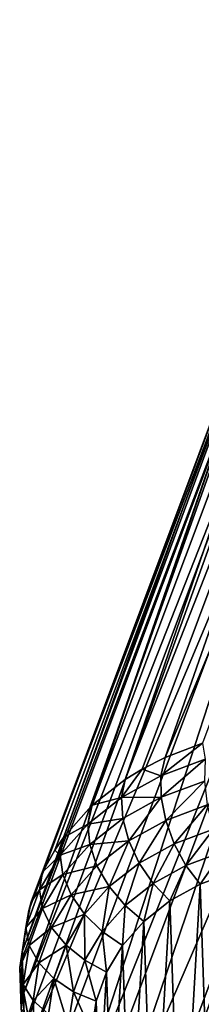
# Model space of a CAD drawing. Header units: millimetres. Extents: x 0 to 1220, y 0 to 506.
# Tile 242 of 256: x 998 to 1008, y 414 to 465. Entities that reach past the tile are written whole.
import ezdxf

# ---------------------------------------------------------------- set-up
doc = ezdxf.new("R2010")
doc.units = ezdxf.units.MM
doc.header["$LTSCALE"] = 25.4
doc.layers.get('0').update_dxf_attribs({"true_color": 0xff5454})

# ---------------------------------------------------------------- blocks, each defined once
blk = doc.blocks.new('TWIG-VI-9138.STL')
at = {"color": 0}
mesh = blk.add_polyface(dxfattribs=at)
corners = [(446.298, 480.599, 604.673), (449.464, 481.965, 602.336), (432.762, 441.956, 560.784)]
mesh.append_faces([[corners[k] for k in face] for face in [(0, 1, 2)]], dxfattribs={"color": 0})
mesh = blk.add_polyface(dxfattribs=at)
corners = [(449.464, 481.965, 602.336), (434.721, 442.708, 559.422), (432.762, 441.956, 560.784)]
mesh.append_faces([[corners[k] for k in face] for face in [(0, 1, 2)]], dxfattribs={"color": 0})
mesh = blk.add_polyface(dxfattribs=at)
corners = [(446.298, 480.599, 604.673), (430.677, 440.807, 562.551), (443.682, 478.705, 607.304)]
mesh.append_faces([[corners[k] for k in face] for face in [(0, 1, 2)]], dxfattribs={"color": 0})
mesh = blk.add_polyface(dxfattribs=at)
corners = [(446.298, 480.599, 604.673), (431.555, 441.343, 561.76), (430.677, 440.807, 562.551)]
mesh.append_faces([[corners[k] for k in face] for face in [(0, 1, 2)]], dxfattribs={"color": 0})
mesh = blk.add_polyface(dxfattribs=at)
corners = [(446.298, 480.599, 604.673), (432.762, 441.956, 560.784), (431.555, 441.343, 561.76)]
mesh.append_faces([[corners[k] for k in face] for face in [(0, 1, 2)]], dxfattribs={"color": 0})
mesh = blk.add_polyface(dxfattribs=at)
corners = [(443.682, 478.705, 607.304), (428.938, 439.449, 564.391), (441.716, 476.357, 610.128)]
mesh.append_faces([[corners[k] for k in face] for face in [(0, 1, 2)]], dxfattribs={"color": 0})
mesh = blk.add_polyface(dxfattribs=at)
corners = [(443.682, 478.705, 607.304), (430.677, 440.807, 562.551), (428.938, 439.449, 564.391)]
mesh.append_faces([[corners[k] for k in face] for face in [(0, 1, 2)]], dxfattribs={"color": 0})
mesh = blk.add_polyface(dxfattribs=at)
corners = [(441.716, 476.357, 610.128), (426.328, 435.934, 568.503), (440.475, 473.644, 613.036)]
mesh.append_faces([[corners[k] for k in face] for face in [(0, 1, 2)]], dxfattribs={"color": 0})
mesh = blk.add_polyface(dxfattribs=at)
corners = [(441.716, 476.357, 610.128), (426.972, 437.101, 567.214), (426.328, 435.934, 568.503)]
mesh.append_faces([[corners[k] for k in face] for face in [(0, 1, 2)]], dxfattribs={"color": 0})
mesh = blk.add_polyface(dxfattribs=at)
corners = [(441.716, 476.357, 610.128), (427.428, 437.767, 566.448), (426.972, 437.101, 567.214)]
mesh.append_faces([[corners[k] for k in face] for face in [(0, 1, 2)]], dxfattribs={"color": 0})
mesh = blk.add_polyface(dxfattribs=at)
corners = [(441.716, 476.357, 610.128), (428.887, 439.402, 564.452), (427.428, 437.767, 566.448)]
mesh.append_faces([[corners[k] for k in face] for face in [(0, 1, 2)]], dxfattribs={"color": 0})
mesh = blk.add_polyface(dxfattribs=at)
corners = [(441.716, 476.357, 610.128), (428.938, 439.449, 564.391), (428.887, 439.402, 564.452)]
mesh.append_faces([[corners[k] for k in face] for face in [(0, 1, 2)]], dxfattribs={"color": 0})
mesh = blk.add_polyface(dxfattribs=at)
corners = [(440.475, 473.644, 613.036), (425.282, 431.822, 572.624), (440.009, 470.671, 615.916)]
mesh.append_faces([[corners[k] for k in face] for face in [(0, 1, 2)]], dxfattribs={"color": 0})
mesh = blk.add_polyface(dxfattribs=at)
corners = [(440.475, 473.644, 613.036), (425.608, 433.94, 570.575), (425.282, 431.822, 572.624)]
mesh.append_faces([[corners[k] for k in face] for face in [(0, 1, 2)]], dxfattribs={"color": 0})
mesh = blk.add_polyface(dxfattribs=at)
corners = [(440.475, 473.644, 613.036), (425.732, 434.388, 570.122), (425.608, 433.94, 570.575)]
mesh.append_faces([[corners[k] for k in face] for face in [(0, 1, 2)]], dxfattribs={"color": 0})
mesh = blk.add_polyface(dxfattribs=at)
corners = [(440.475, 473.644, 613.036), (426.328, 435.934, 568.503), (425.732, 434.388, 570.122)]
mesh.append_faces([[corners[k] for k in face] for face in [(0, 1, 2)]], dxfattribs={"color": 0})
mesh = blk.add_polyface(dxfattribs=at)
corners = [(440.009, 470.671, 615.916), (425.265, 431.415, 573.002), (425.356, 429.623, 574.61)]
mesh.append_faces([[corners[k] for k in face] for face in [(0, 1, 2)]], dxfattribs={"color": 0})
mesh = blk.add_polyface(dxfattribs=at)
corners = [(440.009, 470.671, 615.916), (425.282, 431.822, 572.624), (425.265, 431.415, 573.002)]
mesh.append_faces([[corners[k] for k in face] for face in [(0, 1, 2)]], dxfattribs={"color": 0})
mesh = blk.add_polyface(dxfattribs=at)
corners = [(440.009, 470.671, 615.916), (425.356, 429.623, 574.61), (440.333, 467.552, 618.658)]
mesh.append_faces([[corners[k] for k in face] for face in [(0, 1, 2)]], dxfattribs={"color": 0})
mesh = blk.add_polyface(dxfattribs=at)
corners = [(440.333, 467.552, 618.658), (425.356, 429.623, 574.61), (425.59, 428.295, 575.744)]
mesh.append_faces([[corners[k] for k in face] for face in [(0, 1, 2)]], dxfattribs={"color": 0})
mesh = blk.add_polyface(dxfattribs=at)
corners = [(440.333, 467.552, 618.658), (425.59, 428.295, 575.744), (425.83, 427.384, 576.495)]
mesh.append_faces([[corners[k] for k in face] for face in [(0, 1, 2)]], dxfattribs={"color": 0})
mesh = blk.add_polyface(dxfattribs=at)
corners = [(440.333, 467.552, 618.658), (425.83, 427.384, 576.495), (441.437, 464.406, 621.156)]
mesh.append_faces([[corners[k] for k in face] for face in [(0, 1, 2)]], dxfattribs={"color": 0})
mesh = blk.add_polyface(dxfattribs=at)
corners = [(441.437, 464.406, 621.156), (425.83, 427.384, 576.495), (426.694, 425.15, 578.242)]
mesh.append_faces([[corners[k] for k in face] for face in [(0, 1, 2)]], dxfattribs={"color": 0})
mesh = blk.add_polyface(dxfattribs=at)
corners = [(441.437, 464.406, 621.156), (426.694, 425.15, 578.242), (427.93, 422.964, 579.817)]
mesh.append_faces([[corners[k] for k in face] for face in [(0, 1, 2)]], dxfattribs={"color": 0})
mesh = blk.add_polyface(dxfattribs=at)
corners = [(441.437, 464.406, 621.156), (427.93, 422.964, 579.817), (443.277, 461.355, 623.314)]
mesh.append_faces([[corners[k] for k in face] for face in [(0, 1, 2)]], dxfattribs={"color": 0})
mesh = blk.add_polyface(dxfattribs=at)
corners = [(443.277, 461.355, 623.314), (427.93, 422.964, 579.817), (428.534, 422.099, 580.401)]
mesh.append_faces([[corners[k] for k in face] for face in [(0, 1, 2)]], dxfattribs={"color": 0})
mesh = blk.add_polyface(dxfattribs=at)
corners = [(443.277, 461.355, 623.314), (428.534, 422.099, 580.401), (429.516, 420.868, 581.19)]
mesh.append_faces([[corners[k] for k in face] for face in [(0, 1, 2)]], dxfattribs={"color": 0})
mesh = blk.add_polyface(dxfattribs=at)
corners = [(443.277, 461.355, 623.314), (429.516, 420.868, 581.19), (445.784, 458.517, 625.05)]
mesh.append_faces([[corners[k] for k in face] for face in [(0, 1, 2)]], dxfattribs={"color": 0})
mesh = blk.add_polyface(dxfattribs=at)
corners = [(445.784, 458.517, 625.05), (429.516, 420.868, 581.19), (431.04, 419.26, 582.137)]
mesh.append_faces([[corners[k] for k in face] for face in [(0, 1, 2)]], dxfattribs={"color": 0})
mesh = blk.add_polyface(dxfattribs=at)
corners = [(445.784, 458.517, 625.05), (431.04, 419.26, 582.137), (431.42, 418.904, 582.332)]
mesh.append_faces([[corners[k] for k in face] for face in [(0, 1, 2)]], dxfattribs={"color": 0})
mesh = blk.add_polyface(dxfattribs=at)
corners = [(445.784, 458.517, 625.05), (431.42, 418.904, 582.332), (433.604, 417.109, 583.224)]
mesh.append_faces([[corners[k] for k in face] for face in [(0, 1, 2)]], dxfattribs={"color": 0})
mesh = blk.add_polyface(dxfattribs=at)
corners = [(448.859, 455.999, 626.297), (445.784, 458.517, 625.05), (433.604, 417.109, 583.224)]
mesh.append_faces([[corners[k] for k in face] for face in [(0, 1, 2)]], dxfattribs={"color": 0})
mesh = blk.add_polyface(dxfattribs=at)
corners = [(448.859, 455.999, 626.297), (433.604, 417.109, 583.224), (434.116, 416.742, 583.383)]
mesh.append_faces([[corners[k] for k in face] for face in [(0, 1, 2)]], dxfattribs={"color": 0})
mesh = blk.add_polyface(dxfattribs=at)
corners = [(448.859, 455.999, 626.297), (434.116, 416.742, 583.383), (436.028, 415.519, 583.846)]
mesh.append_faces([[corners[k] for k in face] for face in [(0, 1, 2)]], dxfattribs={"color": 0})
mesh = blk.add_polyface(dxfattribs=at)
corners = [(432.762, 441.956, 560.784), (434.721, 442.708, 559.422), (432.549, 440.994, 559.928)]
mesh.append_faces([[corners[k] for k in face] for face in [(0, 1, 2)]], dxfattribs={"color": 0})
mesh = blk.add_polyface(dxfattribs=at)
corners = [(434.721, 442.708, 559.422), (434.87, 441.857, 558.341), (432.549, 440.994, 559.928)]
mesh.append_faces([[corners[k] for k in face] for face in [(0, 1, 2)]], dxfattribs={"color": 0})
mesh = blk.add_polyface(dxfattribs=at)
corners = [(432.762, 441.956, 560.784), (432.549, 440.994, 559.928), (431.555, 441.343, 561.76)]
mesh.append_faces([[corners[k] for k in face] for face in [(0, 1, 2)]], dxfattribs={"color": 0})
mesh = blk.add_polyface(dxfattribs=at)
corners = [(434.87, 441.857, 558.341), (432.56, 439.868, 559.268), (432.549, 440.994, 559.928), (434.826, 440.71, 557.719)]
mesh.append_faces([[corners[k] for k in face] for face in [(0, 1, 2), (1, 0, 3)]], dxfattribs={"vtx0": -1, "color": 0})
mesh = blk.add_polyface(dxfattribs=at)
corners = [(431.555, 441.343, 561.76), (430.48, 439.855, 561.68), (430.677, 440.807, 562.551)]
mesh.append_faces([[corners[k] for k in face] for face in [(0, 1, 2)]], dxfattribs={"color": 0})
mesh = blk.add_polyface(dxfattribs=at)
corners = [(431.555, 441.343, 561.76), (432.549, 440.994, 559.928), (430.48, 439.855, 561.68)]
mesh.append_faces([[corners[k] for k in face] for face in [(0, 1, 2)]], dxfattribs={"color": 0})
mesh = blk.add_polyface(dxfattribs=at)
corners = [(430.677, 440.807, 562.551), (430.48, 439.855, 561.68), (428.938, 439.449, 564.391)]
mesh.append_faces([[corners[k] for k in face] for face in [(0, 1, 2)]], dxfattribs={"color": 0})
mesh = blk.add_polyface(dxfattribs=at)
corners = [(430.48, 439.855, 561.68), (432.56, 439.868, 559.268), (430.541, 438.755, 560.979), (432.549, 440.994, 559.928)]
mesh.append_faces([[corners[k] for k in face] for face in [(0, 1, 2), (1, 0, 3)]], dxfattribs={"vtx0": -1, "color": 0})
mesh = blk.add_polyface(dxfattribs=at)
corners = [(434.826, 440.71, 557.719), (432.795, 438.654, 558.849), (432.56, 439.868, 559.268), (434.974, 439.464, 557.36)]
mesh.append_faces([[corners[k] for k in face] for face in [(0, 1, 2), (1, 0, 3)]], dxfattribs={"vtx0": -1, "color": 0})
mesh = blk.add_polyface(dxfattribs=at)
corners = [(430.48, 439.855, 561.68), (428.705, 438.46, 563.566), (428.938, 439.449, 564.391)]
mesh.append_faces([[corners[k] for k in face] for face in [(0, 1, 2)]], dxfattribs={"color": 0})
mesh = blk.add_polyface(dxfattribs=at)
corners = [(428.705, 438.46, 563.566), (430.541, 438.755, 560.979), (428.808, 437.394, 562.82), (430.48, 439.855, 561.68)]
mesh.append_faces([[corners[k] for k in face] for face in [(0, 1, 2), (1, 0, 3)]], dxfattribs={"vtx0": -1, "color": 0})
mesh = blk.add_polyface(dxfattribs=at)
corners = [(432.56, 439.868, 559.268), (430.854, 437.585, 560.495), (430.541, 438.755, 560.979), (432.795, 438.654, 558.849)]
mesh.append_faces([[corners[k] for k in face] for face in [(0, 1, 2), (1, 0, 3)]], dxfattribs={"vtx0": -1, "color": 0})
mesh = blk.add_polyface(dxfattribs=at)
corners = [(427.428, 437.767, 566.448), (428.705, 438.46, 563.566), (427.258, 436.839, 565.547), (428.887, 439.402, 564.452)]
mesh.append_faces([[corners[k] for k in face] for face in [(0, 1, 2), (1, 0, 3)]], dxfattribs={"vtx0": -1, "color": 0})
mesh = blk.add_polyface(dxfattribs=at)
corners = [(428.938, 439.449, 564.391), (428.705, 438.46, 563.566), (428.887, 439.402, 564.452)]
mesh.append_faces([[corners[k] for k in face] for face in [(0, 1, 2)]], dxfattribs={"color": 0})
mesh = blk.add_polyface(dxfattribs=at)
corners = [(434.974, 439.464, 557.36), (433.239, 437.435, 558.701), (432.795, 438.654, 558.849), (435.303, 438.203, 557.29)]
mesh.append_faces([[corners[k] for k in face] for face in [(0, 1, 2), (1, 0, 3)]], dxfattribs={"vtx0": -1, "color": 0})
mesh = blk.add_polyface(dxfattribs=at)
corners = [(428.808, 437.394, 562.82), (430.854, 437.585, 560.495), (429.188, 436.276, 562.264), (430.541, 438.755, 560.979)]
mesh.append_faces([[corners[k] for k in face] for face in [(0, 1, 2), (1, 0, 3)]], dxfattribs={"vtx0": -1, "color": 0})
mesh = blk.add_polyface(dxfattribs=at)
corners = [(427.258, 436.839, 565.547), (428.808, 437.394, 562.82), (427.395, 435.811, 564.754), (428.705, 438.46, 563.566)]
mesh.append_faces([[corners[k] for k in face] for face in [(0, 1, 2), (1, 0, 3)]], dxfattribs={"vtx0": -1, "color": 0})
mesh = blk.add_polyface(dxfattribs=at)
corners = [(432.795, 438.654, 558.849), (431.399, 436.422, 560.26), (430.854, 437.585, 560.495), (433.239, 437.435, 558.701)]
mesh.append_faces([[corners[k] for k in face] for face in [(0, 1, 2), (1, 0, 3)]], dxfattribs={"vtx0": -1, "color": 0})
mesh = blk.add_polyface(dxfattribs=at)
corners = [(427.428, 437.767, 566.448), (427.258, 436.839, 565.547), (426.972, 437.101, 567.214)]
mesh.append_faces([[corners[k] for k in face] for face in [(0, 1, 2)]], dxfattribs={"color": 0})
mesh = blk.add_polyface(dxfattribs=at)
corners = [(435.303, 438.203, 557.29), (433.859, 436.295, 558.833), (433.239, 437.435, 558.701), (435.791, 437.012, 557.513)]
mesh.append_faces([[corners[k] for k in face] for face in [(0, 1, 2), (1, 0, 3)]], dxfattribs={"vtx0": -1, "color": 0})
mesh = blk.add_polyface(dxfattribs=at)
corners = [(427.395, 435.811, 564.754), (429.188, 436.276, 562.264), (427.83, 434.754, 564.123), (428.808, 437.394, 562.82)]
mesh.append_faces([[corners[k] for k in face] for face in [(0, 1, 2), (1, 0, 3)]], dxfattribs={"vtx0": -1, "color": 0})
mesh = blk.add_polyface(dxfattribs=at)
corners = [(430.854, 437.585, 560.495), (429.82, 435.182, 561.937), (429.188, 436.276, 562.264), (431.399, 436.422, 560.26)]
mesh.append_faces([[corners[k] for k in face] for face in [(0, 1, 2), (1, 0, 3)]], dxfattribs={"vtx0": -1, "color": 0})
mesh = blk.add_polyface(dxfattribs=at)
corners = [(433.239, 437.435, 558.701), (432.138, 435.346, 560.292), (431.399, 436.422, 560.26), (433.859, 436.295, 558.833)]
mesh.append_faces([[corners[k] for k in face] for face in [(0, 1, 2), (1, 0, 3)]], dxfattribs={"vtx0": -1, "color": 0})
mesh = blk.add_polyface(dxfattribs=at)
corners = [(426.166, 435.021, 567.584), (427.395, 435.811, 564.754), (426.329, 434.036, 566.743), (427.258, 436.839, 565.547)]
mesh.append_faces([[corners[k] for k in face] for face in [(0, 1, 2), (1, 0, 3)]], dxfattribs={"vtx0": -1, "color": 0})
mesh = blk.add_polyface(dxfattribs=at)
corners = [(427.258, 436.839, 565.547), (426.166, 435.021, 567.584), (426.328, 435.934, 568.503)]
mesh.append_faces([[corners[k] for k in face] for face in [(0, 1, 2)]], dxfattribs={"color": 0})
mesh = blk.add_polyface(dxfattribs=at)
corners = [(426.972, 437.101, 567.214), (427.258, 436.839, 565.547), (426.328, 435.934, 568.503)]
mesh.append_faces([[corners[k] for k in face] for face in [(0, 1, 2)]], dxfattribs={"color": 0})
mesh = blk.add_polyface(dxfattribs=at)
corners = [(435.791, 437.012, 557.513), (434.615, 435.31, 559.236), (433.859, 436.295, 558.833), (436.404, 435.975, 558.013)]
mesh.append_faces([[corners[k] for k in face] for face in [(0, 1, 2), (1, 0, 3)]], dxfattribs={"vtx0": -1, "color": 0})
mesh = blk.add_polyface(dxfattribs=at)
corners = [(427.83, 434.754, 564.123), (429.82, 435.182, 561.937), (428.533, 433.739, 563.699), (429.188, 436.276, 562.264)]
mesh.append_faces([[corners[k] for k in face] for face in [(0, 1, 2), (1, 0, 3)]], dxfattribs={"vtx0": -1, "color": 0})
mesh = blk.add_polyface(dxfattribs=at)
corners = [(429.144, 429.18, 566.723), (428.952, 425.879, 569.809), (428.895, 427.561, 568.29), (429.314, 424.167, 571.25), (429.695, 430.705, 565.139), (429.975, 422.458, 572.586), (430.536, 432.106, 563.568), (430.92, 420.787, 573.791), (431.652, 433.357, 562.041), (432.133, 419.184, 574.84), (433.021, 434.431, 560.587), (433.589, 417.682, 575.714), (434.615, 435.31, 559.236), (435.259, 416.309, 576.396), (436.404, 435.975, 558.013), (437.113, 415.093, 576.872), (438.354, 436.413, 556.942), (439.112, 414.057, 577.132), (440.425, 436.617, 556.044), (441.219, 413.221, 577.173), (442.579, 436.581, 555.337), (443.392, 412.602, 576.993), (444.773, 436.308, 554.833), (445.59, 412.211, 576.596), (446.963, 435.801, 554.544), (447.769, 412.056, 575.989), (449.109, 435.072, 554.474), (449.887, 412.14, 575.184), (451.167, 434.134, 554.625), (451.902, 412.462, 574.197), (453.098, 433.005, 554.995), (453.776, 413.015, 573.048), (454.864, 431.707, 555.575), (455.472, 413.789, 571.757), (456.431, 430.266, 556.354), (456.957, 414.768, 570.352), (457.769, 428.71, 557.318), (458.202, 415.933, 568.858), (458.85, 427.069, 558.448), (459.183, 417.262, 567.305), (459.655, 425.375, 559.721), (459.881, 418.729, 565.724), (460.168, 423.66, 561.113), (460.282, 420.305, 564.144), (460.378, 421.959, 562.597)]
mesh.append_faces([[corners[k] for k in face] for face in [(0, 1, 2), (43, 42, 44)]], dxfattribs={"vtx0": -1, "color": 0})
mesh.append_faces([[corners[k] for k in face] for face in [(1, 0, 3), (3, 4, 5), (5, 6, 7), (7, 8, 9), (9, 10, 11), (11, 12, 13), (13, 14, 15), (15, 16, 17), (17, 18, 19), (19, 20, 21), (21, 22, 23), (23, 24, 25), (25, 26, 27), (27, 28, 29), (29, 30, 31), (31, 32, 33), (33, 34, 35), (35, 36, 37), (37, 38, 39), (39, 40, 41), (41, 42, 43)]], dxfattribs={"vtx0": -1, "vtx1": -1, "color": 0})
mesh.append_faces([[corners[k] for k in face] for face in [(3, 0, 4), (5, 4, 6), (7, 6, 8), (9, 8, 10), (11, 10, 12), (13, 12, 14), (15, 14, 16), (17, 16, 18), (19, 18, 20), (21, 20, 22), (23, 22, 24), (25, 24, 26), (27, 26, 28), (29, 28, 30), (31, 30, 32), (33, 32, 34), (35, 34, 36), (37, 36, 38), (39, 38, 40), (41, 40, 42)]], dxfattribs={"vtx0": -1, "vtx2": -1, "color": 0})
mesh = blk.add_polyface(dxfattribs=at)
corners = [(431.399, 436.422, 560.26), (430.66, 434.186, 561.861), (429.82, 435.182, 561.937), (432.138, 435.346, 560.292)]
mesh.append_faces([[corners[k] for k in face] for face in [(0, 1, 2), (1, 0, 3)]], dxfattribs={"vtx0": -1, "color": 0})
mesh = blk.add_polyface(dxfattribs=at)
corners = [(433.859, 436.295, 558.833), (433.021, 434.431, 560.587), (432.138, 435.346, 560.292), (434.615, 435.31, 559.236)]
mesh.append_faces([[corners[k] for k in face] for face in [(0, 1, 2), (1, 0, 3)]], dxfattribs={"vtx0": -1, "color": 0})
mesh = blk.add_polyface(dxfattribs=at)
corners = [(426.328, 435.934, 568.503), (426.166, 435.021, 567.584), (425.732, 434.388, 570.122)]
mesh.append_faces([[corners[k] for k in face] for face in [(0, 1, 2)]], dxfattribs={"color": 0})
mesh = blk.add_polyface(dxfattribs=at)
corners = [(426.329, 434.036, 566.743), (427.83, 434.754, 564.123), (426.805, 433.048, 566.036), (427.395, 435.811, 564.754)]
mesh.append_faces([[corners[k] for k in face] for face in [(0, 1, 2), (1, 0, 3)]], dxfattribs={"vtx0": -1, "color": 0})
mesh = blk.add_polyface(dxfattribs=at)
corners = [(429.82, 435.182, 561.937), (429.456, 432.836, 563.51), (428.533, 433.739, 563.699), (430.66, 434.186, 561.861)]
mesh.append_faces([[corners[k] for k in face] for face in [(0, 1, 2), (1, 0, 3)]], dxfattribs={"vtx0": -1, "color": 0})
mesh = blk.add_polyface(dxfattribs=at)
corners = [(432.138, 435.346, 560.292), (431.652, 433.357, 562.041), (430.66, 434.186, 561.861), (433.021, 434.431, 560.587)]
mesh.append_faces([[corners[k] for k in face] for face in [(0, 1, 2), (1, 0, 3)]], dxfattribs={"vtx0": -1, "color": 0})
mesh = blk.add_polyface(dxfattribs=at)
corners = [(426.166, 435.021, 567.584), (425.452, 433.042, 569.64), (425.732, 434.388, 570.122)]
mesh.append_faces([[corners[k] for k in face] for face in [(0, 1, 2)]], dxfattribs={"color": 0})
mesh = blk.add_polyface(dxfattribs=at)
corners = [(425.452, 433.042, 569.64), (426.329, 434.036, 566.743), (425.632, 432.105, 568.75), (426.166, 435.021, 567.584)]
mesh.append_faces([[corners[k] for k in face] for face in [(0, 1, 2), (1, 0, 3)]], dxfattribs={"vtx0": -1, "color": 0})
mesh = blk.add_polyface(dxfattribs=at)
corners = [(426.805, 433.048, 566.036), (428.533, 433.739, 563.699), (427.562, 432.122, 565.512), (427.83, 434.754, 564.123)]
mesh.append_faces([[corners[k] for k in face] for face in [(0, 1, 2), (1, 0, 3)]], dxfattribs={"vtx0": -1, "color": 0})
mesh = blk.add_polyface(dxfattribs=at)
corners = [(425.732, 434.388, 570.122), (425.452, 433.042, 569.64), (425.608, 433.94, 570.575)]
mesh.append_faces([[corners[k] for k in face] for face in [(0, 1, 2)]], dxfattribs={"color": 0})
mesh = blk.add_polyface(dxfattribs=at)
corners = [(430.66, 434.186, 561.861), (430.536, 432.106, 563.568), (429.456, 432.836, 563.51), (431.652, 433.357, 562.041)]
mesh.append_faces([[corners[k] for k in face] for face in [(0, 1, 2), (1, 0, 3)]], dxfattribs={"vtx0": -1, "color": 0})
mesh = blk.add_polyface(dxfattribs=at)
corners = [(425.282, 431.822, 572.624), (425.452, 433.042, 569.64), (425.129, 430.942, 571.672), (425.608, 433.94, 570.575)]
mesh.append_faces([[corners[k] for k in face] for face in [(0, 1, 2), (1, 0, 3)]], dxfattribs={"vtx0": -1, "color": 0})
mesh = blk.add_polyface(dxfattribs=at)
corners = [(425.632, 432.105, 568.75), (426.805, 433.048, 566.036), (426.135, 431.191, 567.965), (426.329, 434.036, 566.743)]
mesh.append_faces([[corners[k] for k in face] for face in [(0, 1, 2), (1, 0, 3)]], dxfattribs={"vtx0": -1, "color": 0})
mesh = blk.add_polyface(dxfattribs=at)
corners = [(428.533, 433.739, 563.699), (428.547, 431.323, 565.206), (427.562, 432.122, 565.512), (429.456, 432.836, 563.51)]
mesh.append_faces([[corners[k] for k in face] for face in [(0, 1, 2), (1, 0, 3)]], dxfattribs={"vtx0": -1, "color": 0})
mesh = blk.add_polyface(dxfattribs=at)
corners = [(426.135, 431.191, 567.965), (427.562, 432.122, 565.512), (426.926, 430.362, 567.34), (426.805, 433.048, 566.036)]
mesh.append_faces([[corners[k] for k in face] for face in [(0, 1, 2), (1, 0, 3)]], dxfattribs={"vtx0": -1, "color": 0})
mesh = blk.add_polyface(dxfattribs=at)
corners = [(425.129, 430.942, 571.672), (425.632, 432.105, 568.75), (425.316, 430.054, 570.734), (425.452, 433.042, 569.64)]
mesh.append_faces([[corners[k] for k in face] for face in [(0, 1, 2), (1, 0, 3)]], dxfattribs={"vtx0": -1, "color": 0})
mesh = blk.add_polyface(dxfattribs=at)
corners = [(429.456, 432.836, 563.51), (429.695, 430.705, 565.139), (428.547, 431.323, 565.206), (430.536, 432.106, 563.568)]
mesh.append_faces([[corners[k] for k in face] for face in [(0, 1, 2), (1, 0, 3)]], dxfattribs={"vtx0": -1, "color": 0})
mesh = blk.add_polyface(dxfattribs=at)
corners = [(425.316, 430.054, 570.734), (426.135, 431.191, 567.965), (425.831, 429.219, 569.873), (425.632, 432.105, 568.75)]
mesh.append_faces([[corners[k] for k in face] for face in [(0, 1, 2), (1, 0, 3)]], dxfattribs={"vtx0": -1, "color": 0})
mesh = blk.add_polyface(dxfattribs=at)
corners = [(427.562, 432.122, 565.512), (427.953, 429.677, 566.916), (426.926, 430.362, 567.34), (428.547, 431.323, 565.206)]
mesh.append_faces([[corners[k] for k in face] for face in [(0, 1, 2), (1, 0, 3)]], dxfattribs={"vtx0": -1, "color": 0})
mesh = blk.add_polyface(dxfattribs=at)
corners = [(425.282, 431.822, 572.624), (425.129, 430.942, 571.672), (425.265, 431.415, 573.002)]
mesh.append_faces([[corners[k] for k in face] for face in [(0, 1, 2)]], dxfattribs={"color": 0})
mesh = blk.add_polyface(dxfattribs=at)
corners = [(425.265, 431.415, 573.002), (425.129, 430.942, 571.672), (425.203, 428.76, 573.643)]
mesh.append_faces([[corners[k] for k in face] for face in [(0, 1, 2)]], dxfattribs={"color": 0})
mesh = blk.add_polyface(dxfattribs=at)
corners = [(425.265, 431.415, 573.002), (425.203, 428.76, 573.643), (425.356, 429.623, 574.61)]
mesh.append_faces([[corners[k] for k in face] for face in [(0, 1, 2)]], dxfattribs={"color": 0})
mesh = blk.add_polyface(dxfattribs=at)
corners = [(425.831, 429.219, 569.873), (426.926, 430.362, 567.34), (426.639, 428.494, 569.148), (426.135, 431.191, 567.965)]
mesh.append_faces([[corners[k] for k in face] for face in [(0, 1, 2), (1, 0, 3)]], dxfattribs={"vtx0": -1, "color": 0})
mesh = blk.add_polyface(dxfattribs=at)
corners = [(428.547, 431.323, 565.206), (429.144, 429.18, 566.723), (427.953, 429.677, 566.916), (429.695, 430.705, 565.139)]
mesh.append_faces([[corners[k] for k in face] for face in [(0, 1, 2), (1, 0, 3)]], dxfattribs={"vtx0": -1, "color": 0})
mesh = blk.add_polyface(dxfattribs=at)
corners = [(425.203, 428.76, 573.643), (425.316, 430.054, 570.734), (425.388, 427.924, 572.658), (425.129, 430.942, 571.672)]
mesh.append_faces([[corners[k] for k in face] for face in [(0, 1, 2), (1, 0, 3)]], dxfattribs={"vtx0": -1, "color": 0})
mesh = blk.add_polyface(dxfattribs=at)
corners = [(425.388, 427.924, 572.658), (425.831, 429.219, 569.873), (425.901, 427.171, 571.723), (425.316, 430.054, 570.734)]
mesh.append_faces([[corners[k] for k in face] for face in [(0, 1, 2), (1, 0, 3)]], dxfattribs={"vtx0": -1, "color": 0})
mesh = blk.add_polyface(dxfattribs=at)
corners = [(426.926, 430.362, 567.34), (427.684, 427.928, 568.608), (426.639, 428.494, 569.148), (427.953, 429.677, 566.916)]
mesh.append_faces([[corners[k] for k in face] for face in [(0, 1, 2), (1, 0, 3)]], dxfattribs={"vtx0": -1, "color": 0})
mesh = blk.add_polyface(dxfattribs=at)
corners = [(425.356, 429.623, 574.61), (425.203, 428.76, 573.643), (425.59, 428.295, 575.744)]
mesh.append_faces([[corners[k] for k in face] for face in [(0, 1, 2)]], dxfattribs={"color": 0})
mesh = blk.add_polyface(dxfattribs=at)
corners = [(427.953, 429.677, 566.916), (428.895, 427.561, 568.29), (427.684, 427.928, 568.608), (429.144, 429.18, 566.723)]
mesh.append_faces([[corners[k] for k in face] for face in [(0, 1, 2), (1, 0, 3)]], dxfattribs={"vtx0": -1, "color": 0})
mesh = blk.add_polyface(dxfattribs=at)
corners = [(425.901, 427.171, 571.723), (426.639, 428.494, 569.148), (426.704, 426.553, 570.901), (425.831, 429.219, 569.873)]
mesh.append_faces([[corners[k] for k in face] for face in [(0, 1, 2), (1, 0, 3)]], dxfattribs={"vtx0": -1, "color": 0})

msp = doc.modelspace()

# ---------------------------------------------------------------- block references
at = {"color": 250, "true_color": 0x262626}
msp.add_blockref('TWIG-VI-9138.STL', (573.181, -15.244, -16.545), dxfattribs=at)

doc.saveas('drawing.dxf')
